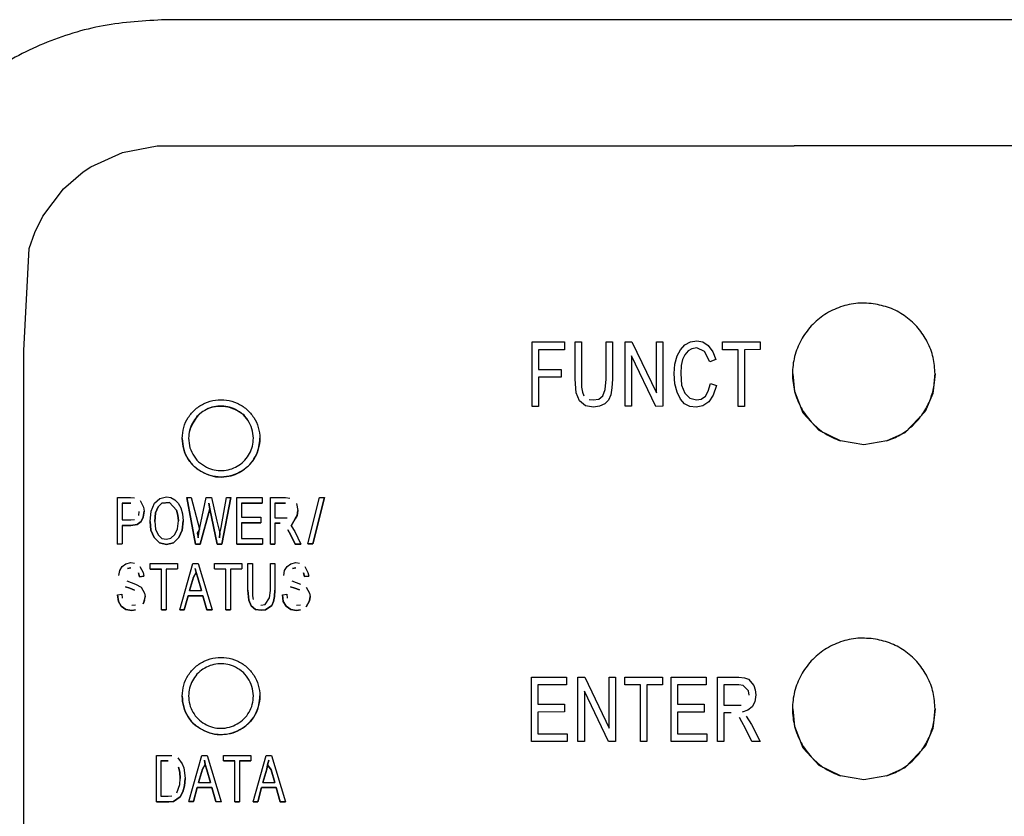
# Model space of a CAD drawing. Header units: millimetres. Extents: x -244 to 510, y -260 to 538.
# Tile 5 of 18: x 17 to 55, y -109 to -78. Entities that reach past the tile are written whole.
import ezdxf

# ---------------------------------------------------------------- set-up
doc = ezdxf.new("R2010")
doc.units = ezdxf.units.MM

msp = doc.modelspace()

# ---------------------------------------------------------------- linework, layer by layer
at = {"color": 7, "linetype": 'Continuous'}
for p, q in [((123.6, -78.419), (23.1, -78.419)), ((20.212, -84.102), (21.437, -83.54)), ((21.437, -83.54), (22.771, -83.292)), ((22.771, -83.292), (23.183, -83.282)), ((23.183, -83.282), (47.36, -83.282)), ((102.9, -83.282), (47.36, -83.282)), ((19.164, -84.946), (19.926, -84.293)), ((19.926, -84.293), (20.212, -84.102)), ((18.368, -85.998), (19.164, -84.946)), ((18.055, -86.626), (18.368, -85.998)), ((17.839, -87.244), (18.055, -86.626)), ((17.634, -91.184), (17.839, -87.244)), ((37.247, -93.343), (37.247, -90.857)), ((37.247, -90.857), (38.497, -90.857)), ((37.492, -91.157), (37.492, -91.918)), ((38.497, -91.157), (37.492, -91.157)), ((38.497, -91.157), (37.492, -91.157)), ((38.497, -90.857), (38.497, -91.157)), ((38.9, -92.298), (38.9, -90.857)), ((38.9, -90.857), (39.144, -90.857)), ((39.144, -90.857), (39.144, -92.599)), ((40.106, -92.298), (40.106, -90.857)), ((40.106, -90.857), (40.351, -90.857)), ((40.351, -90.857), (40.351, -92.292)), ((40.839, -90.857), (41.098, -90.857)), ((40.839, -93.338), (40.839, -90.857)), ((41.098, -90.857), (42.046, -92.82)), ((42.046, -92.82), (42.046, -90.857)), ((42.046, -90.857), (42.29, -90.857)), ((42.29, -90.857), (42.29, -93.338)), ((42.836, -91.395), (42.965, -91.157)), ((42.965, -91.157), (43.138, -90.967)), ((43.138, -90.967), (43.353, -90.857)), ((43.411, -91.121), (43.267, -91.2)), ((43.411, -91.121), (43.267, -91.2)), ((43.353, -90.857), (43.597, -90.809)), ((43.597, -91.089), (43.411, -91.121)), ((43.597, -91.089), (43.411, -91.121)), ((43.597, -90.809), (43.827, -90.857)), ((43.899, -91.231), (43.597, -91.089)), ((43.899, -91.231), (43.597, -91.089)), ((43.827, -90.857), (44.043, -90.999)), ((44.043, -90.999), (44.215, -91.237)), ((44.589, -91.157), (44.589, -90.857)), ((44.589, -90.857), (46.04, -90.857)), ((45.192, -91.157), (44.589, -91.157)), ((45.192, -91.157), (44.589, -91.157)), ((45.192, -93.343), (45.192, -91.157)), ((46.04, -91.152), (45.436, -91.157)), ((46.04, -91.152), (45.436, -91.157)), ((45.436, -91.157), (45.436, -93.343)), ((46.04, -90.857), (46.04, -91.152)), ((17.634, -133.424), (17.634, -91.184)), ((42.017, -93.343), (41.083, -91.395)), ((42.017, -93.343), (41.083, -91.395)), ((41.083, -91.395), (41.083, -93.338)), ((42.75, -91.712), (42.836, -91.395)), ((43.051, -91.538), (42.994, -91.77)), ((43.051, -91.538), (42.994, -91.77)), ((43.138, -91.348), (43.051, -91.538)), ((43.138, -91.348), (43.051, -91.538)), ((43.267, -91.2), (43.138, -91.348)), ((43.267, -91.2), (43.138, -91.348)), ((44.1, -91.617), (43.899, -91.231)), ((44.1, -91.617), (43.899, -91.231)), ((44.33, -91.532), (44.1, -91.617)), ((44.33, -91.532), (44.1, -91.617)), ((44.215, -91.237), (44.33, -91.532)), ((37.492, -91.918), (38.368, -91.918)), ((38.368, -91.918), (38.368, -92.219)), ((42.721, -92.076), (42.75, -91.712)), ((42.994, -91.77), (42.98, -92.076)), ((42.994, -91.77), (42.98, -92.076)), ((38.368, -92.219), (37.492, -92.213)), ((37.492, -92.213), (37.492, -93.343)), ((38.368, -92.219), (37.492, -92.213)), ((38.943, -92.815), (38.9, -92.298)), ((38.943, -92.815), (38.9, -92.298)), ((40.063, -92.694), (40.106, -92.298)), ((40.351, -92.292), (40.322, -92.625)), ((40.351, -92.292), (40.322, -92.625)), ((42.75, -92.472), (42.721, -92.076)), ((42.75, -92.472), (42.721, -92.076)), ((42.98, -92.076), (43.008, -92.519)), ((47.375, -92.763), (47.318, -92.091)), ((52.79, -92.091), (52.711, -92.843)), ((39.144, -92.599), (39.187, -92.789)), ((39.977, -92.931), (40.063, -92.694)), ((40.322, -92.625), (40.279, -92.899)), ((40.322, -92.625), (40.279, -92.899)), ((42.836, -92.799), (42.75, -92.472)), ((42.836, -92.799), (42.75, -92.472)), ((43.008, -92.519), (43.138, -92.836)), ((44.043, -92.757), (44.129, -92.456)), ((44.129, -92.456), (44.359, -92.535)), ((44.359, -92.535), (44.23, -92.91)), ((44.359, -92.535), (44.23, -92.91)), ((39.072, -93.132), (38.943, -92.815)), ((39.072, -93.132), (38.943, -92.815)), ((39.187, -92.789), (39.244, -92.931)), ((39.445, -93.074), (39.604, -93.089)), ((39.604, -93.089), (39.819, -93.058)), ((39.819, -93.058), (39.977, -92.931)), ((40.279, -92.899), (40.193, -93.105)), ((40.279, -92.899), (40.193, -93.105)), ((42.965, -93.068), (42.836, -92.799)), ((42.965, -93.068), (42.836, -92.799)), ((43.123, -93.248), (42.965, -93.068)), ((43.123, -93.248), (42.965, -93.068)), ((43.138, -92.836), (43.324, -93.026)), ((43.324, -93.026), (43.583, -93.089)), ((43.583, -93.089), (43.77, -93.058)), ((43.77, -93.058), (43.928, -92.947)), ((43.928, -92.947), (44.043, -92.757)), ((44.23, -92.91), (44.057, -93.169)), ((44.23, -92.91), (44.057, -93.169)), ((47.707, -93.609), (47.375, -92.763)), ((52.711, -92.843), (52.405, -93.536)), ((37.492, -93.343), (37.247, -93.343)), ((37.492, -93.343), (37.247, -93.343)), ((39.302, -93.322), (39.072, -93.132)), ((39.302, -93.322), (39.072, -93.132)), ((39.618, -93.375), (39.302, -93.322)), ((39.618, -93.375), (39.302, -93.322)), ((39.848, -93.338), (39.618, -93.375)), ((39.848, -93.338), (39.618, -93.375)), ((40.049, -93.243), (39.848, -93.338)), ((40.049, -93.243), (39.848, -93.338)), ((40.193, -93.105), (40.049, -93.243)), ((40.193, -93.105), (40.049, -93.243)), ((41.083, -93.338), (40.839, -93.338)), ((41.083, -93.338), (40.839, -93.338)), ((42.29, -93.338), (42.017, -93.343)), ((42.29, -93.338), (42.017, -93.343)), ((43.324, -93.343), (43.123, -93.248)), ((43.324, -93.343), (43.123, -93.248)), ((43.569, -93.369), (43.324, -93.343)), ((43.569, -93.369), (43.324, -93.343)), ((43.827, -93.327), (43.569, -93.369)), ((43.827, -93.327), (43.569, -93.369)), ((44.057, -93.169), (43.827, -93.327)), ((44.057, -93.169), (43.827, -93.327)), ((45.436, -93.343), (45.192, -93.343)), ((45.436, -93.343), (45.192, -93.343)), ((48.326, -94.278), (47.707, -93.609)), ((52.405, -93.536), (51.622, -94.359)), ((49.147, -94.678), (48.326, -94.278)), ((51.622, -94.359), (50.933, -94.678)), ((50.04, -94.824), (49.147, -94.678)), ((50.933, -94.678), (50.04, -94.824)), ((21.249, -98.655), (21.249, -96.865)), ((21.249, -96.865), (21.746, -96.865)), ((21.746, -96.865), (21.901, -96.876)), ((22.884, -96.899), (23.142, -96.83)), ((23.142, -96.83), (23.308, -96.865)), ((23.308, -96.865), (23.463, -96.944)), ((23.918, -96.859), (24.259, -98.655)), ((24.259, -98.655), (23.918, -96.859)), ((23.918, -96.859), (24.094, -96.865)), ((24.094, -96.865), (24.415, -98.085)), ((24.415, -98.085), (24.673, -96.865)), ((24.673, -96.865), (24.88, -96.865)), ((24.88, -96.865), (25.077, -97.777)), ((25.242, -98.016), (25.449, -96.865)), ((25.625, -96.865), (25.273, -98.655)), ((25.273, -98.655), (25.625, -96.865)), ((25.449, -96.865), (25.625, -96.865)), ((25.852, -96.865), (26.825, -96.865)), ((25.852, -98.655), (25.852, -96.865)), ((26.825, -96.865), (26.825, -97.081)), ((27.145, -98.655), (27.145, -96.865)), ((27.145, -96.865), (27.735, -96.865)), ((27.735, -96.865), (27.89, -96.887)), ((28.595, -98.649), (29.045, -96.865)), ((29.23, -96.865), (28.78, -98.649)), ((28.78, -98.649), (29.23, -96.865)), ((29.045, -96.865), (29.23, -96.865)), ((21.425, -97.076), (21.767, -97.076)), ((21.425, -97.076), (21.425, -97.72)), ((21.767, -97.076), (21.425, -97.076)), ((22.118, -96.979), (22.253, -97.229)), ((22.253, -97.229), (22.273, -97.384)), ((22.542, -97.389), (22.677, -97.081)), ((22.677, -97.081), (22.884, -96.899)), ((22.718, -97.457), (22.811, -97.218)), ((22.811, -97.218), (22.718, -97.457)), ((22.956, -97.081), (22.811, -97.218)), ((22.811, -97.218), (22.956, -97.081)), ((22.956, -97.081), (23.256, -97.053)), ((23.256, -97.053), (22.956, -97.081)), ((23.256, -97.053), (23.525, -97.343)), ((23.525, -97.343), (23.256, -97.053)), ((23.463, -96.944), (23.587, -97.081)), ((23.587, -97.081), (23.691, -97.264)), ((24.808, -97.298), (24.766, -97.081)), ((24.766, -97.081), (24.808, -97.298)), ((26.825, -97.081), (26.028, -97.081)), ((26.028, -97.081), (26.825, -97.081)), ((26.028, -97.081), (26.028, -97.617)), ((27.321, -97.081), (27.735, -97.076)), ((27.735, -97.076), (27.321, -97.081)), ((27.321, -97.081), (27.321, -97.64)), ((28.149, -97.093), (28.211, -97.355)), ((22.067, -97.549), (22.087, -97.4)), ((22.16, -97.783), (22.242, -97.612)), ((22.242, -97.612), (22.16, -97.783)), ((22.242, -97.612), (22.273, -97.384)), ((22.273, -97.384), (22.242, -97.612)), ((22.501, -97.788), (22.542, -97.389)), ((22.718, -97.457), (22.687, -97.788)), ((22.687, -97.788), (22.718, -97.457)), ((23.577, -97.537), (23.525, -97.343)), ((23.525, -97.343), (23.577, -97.537)), ((23.577, -97.537), (23.597, -97.754)), ((23.597, -97.754), (23.577, -97.537)), ((23.691, -97.264), (23.753, -97.492)), ((23.753, -97.492), (23.784, -97.765)), ((24.808, -97.298), (24.435, -98.655)), ((24.435, -98.655), (24.808, -97.298)), ((24.808, -97.298), (25.087, -98.655)), ((25.087, -98.655), (24.808, -97.298)), ((26.028, -97.617), (26.773, -97.617)), ((26.773, -97.617), (26.773, -97.834)), ((28.18, -97.549), (28.107, -97.686)), ((28.107, -97.686), (28.18, -97.549)), ((28.211, -97.355), (28.18, -97.549)), ((28.18, -97.549), (28.211, -97.355)), ((21.425, -97.72), (21.767, -97.72)), ((21.767, -97.936), (21.425, -97.936)), ((21.425, -97.936), (21.425, -98.649)), ((21.425, -97.936), (21.767, -97.936)), ((21.767, -97.72), (21.901, -97.708)), ((22.004, -97.897), (21.767, -97.936)), ((21.767, -97.936), (22.004, -97.897)), ((22.004, -97.897), (22.16, -97.783)), ((22.16, -97.783), (22.004, -97.897)), ((22.532, -98.119), (22.501, -97.788)), ((22.501, -97.788), (22.532, -98.119)), ((22.687, -97.788), (22.718, -98.085)), ((23.556, -98.073), (23.597, -97.754)), ((23.784, -97.765), (23.742, -98.119)), ((23.742, -98.119), (23.784, -97.765)), ((25.077, -97.777), (25.201, -98.233)), ((26.028, -97.834), (26.028, -98.438)), ((26.028, -97.834), (26.773, -97.834)), ((26.773, -97.834), (26.028, -97.834)), ((27.321, -97.64), (27.797, -97.64)), ((27.321, -97.851), (27.518, -97.851)), ((27.518, -97.851), (27.321, -97.851)), ((27.321, -97.851), (27.321, -98.655)), ((28.107, -97.686), (27.942, -97.948)), ((27.942, -97.948), (28.107, -97.686)), ((27.942, -97.948), (28.087, -98.176)), ((22.532, -98.119), (22.656, -98.399)), ((22.656, -98.399), (22.532, -98.119)), ((22.718, -98.085), (22.811, -98.301)), ((22.811, -98.301), (22.956, -98.438)), ((23.308, -98.427), (23.463, -98.29)), ((23.463, -98.29), (23.556, -98.073)), ((23.742, -98.119), (23.618, -98.399)), ((23.618, -98.399), (23.742, -98.119)), ((24.415, -98.085), (24.322, -98.233)), ((24.322, -98.233), (24.353, -98.415)), ((24.353, -98.415), (24.415, -98.085)), ((25.18, -98.415), (25.201, -98.233)), ((25.201, -98.233), (25.18, -98.415)), ((25.201, -98.233), (25.242, -98.016)), ((27.921, -98.29), (27.818, -98.107)), ((27.818, -98.107), (27.921, -98.29)), ((28.097, -98.655), (27.921, -98.29)), ((27.921, -98.29), (28.097, -98.655)), ((28.087, -98.176), (28.325, -98.655)), ((21.249, -98.655), (21.425, -98.649)), ((21.425, -98.649), (21.249, -98.655)), ((22.656, -98.399), (22.863, -98.604)), ((22.863, -98.604), (22.656, -98.399)), ((22.863, -98.604), (23.142, -98.672)), ((23.142, -98.672), (22.863, -98.604)), ((22.956, -98.438), (23.132, -98.472)), ((23.132, -98.472), (23.308, -98.427)), ((23.401, -98.609), (23.142, -98.672)), ((23.142, -98.672), (23.401, -98.609)), ((23.401, -98.609), (23.618, -98.399)), ((23.618, -98.399), (23.401, -98.609)), ((24.435, -98.655), (24.259, -98.655)), ((24.259, -98.655), (24.435, -98.655)), ((25.273, -98.655), (25.087, -98.655)), ((25.087, -98.655), (25.273, -98.655)), ((26.845, -98.655), (25.852, -98.655)), ((25.852, -98.655), (26.845, -98.655)), ((26.028, -98.438), (26.845, -98.438)), ((26.845, -98.438), (26.845, -98.655)), ((27.321, -98.655), (27.145, -98.655)), ((27.145, -98.655), (27.321, -98.655)), ((28.325, -98.655), (28.097, -98.655)), ((28.097, -98.655), (28.325, -98.655)), ((28.595, -98.649), (28.78, -98.649)), ((28.78, -98.649), (28.595, -98.649)), ((21.332, -99.679), (21.425, -99.519)), ((21.425, -99.519), (21.57, -99.416)), ((21.57, -99.416), (21.767, -99.371)), ((21.767, -99.371), (21.901, -99.394)), ((22.108, -99.519), (22.232, -99.747)), ((22.511, -99.622), (22.511, -99.405)), ((22.511, -99.405), (23.556, -99.405)), ((23.556, -99.405), (23.556, -99.616)), ((23.649, -101.195), (24.156, -99.405)), ((24.156, -99.405), (24.353, -99.405)), ((24.353, -99.405), (24.901, -101.19)), ((24.994, -99.616), (24.994, -99.405)), ((24.994, -99.405), (26.039, -99.405)), ((26.039, -99.405), (26.039, -99.616)), ((26.277, -99.405), (26.452, -99.405)), ((26.277, -100.437), (26.277, -99.405)), ((26.452, -99.405), (26.452, -100.659)), ((27.145, -100.443), (27.145, -99.405)), ((27.145, -99.405), (27.321, -99.405)), ((27.321, -99.405), (27.321, -100.437)), ((27.694, -99.679), (27.787, -99.519)), ((27.787, -99.519), (27.932, -99.416)), ((27.932, -99.416), (28.128, -99.371)), ((28.128, -99.371), (28.263, -99.394)), ((28.469, -99.519), (28.594, -99.747)), ((21.301, -99.872), (21.332, -99.679)), ((21.767, -99.576), (21.632, -99.599)), ((21.632, -99.599), (21.767, -99.576)), ((22.098, -99.918), (22.056, -99.77)), ((22.056, -99.77), (22.098, -99.918)), ((22.263, -99.895), (22.098, -99.918)), ((22.098, -99.918), (22.263, -99.895)), ((22.232, -99.747), (22.263, -99.895)), ((22.946, -99.622), (22.511, -99.622)), ((22.511, -99.622), (22.946, -99.622)), ((22.946, -101.195), (22.946, -99.622)), ((23.122, -99.622), (23.556, -99.616)), ((23.556, -99.616), (23.122, -99.622)), ((23.122, -99.622), (23.122, -101.195)), ((24.177, -99.936), (24.28, -99.758)), ((24.28, -99.758), (24.177, -99.936)), ((24.28, -99.758), (24.249, -99.599)), ((24.249, -99.599), (24.28, -99.758)), ((24.249, -99.599), (24.28, -99.758)), ((24.28, -99.758), (24.249, -99.599)), ((24.28, -99.758), (24.342, -99.964)), ((24.342, -99.964), (24.28, -99.758)), ((24.994, -99.616), (25.428, -99.622)), ((25.428, -99.622), (24.994, -99.616)), ((25.428, -101.195), (25.428, -99.622)), ((25.604, -99.622), (26.039, -99.616)), ((26.039, -99.616), (25.604, -99.622)), ((25.604, -99.622), (25.604, -101.195)), ((27.663, -99.872), (27.694, -99.679)), ((28.128, -99.576), (27.994, -99.599)), ((27.994, -99.599), (28.128, -99.576)), ((28.418, -99.765), (28.459, -99.913)), ((28.459, -99.913), (28.418, -99.765)), ((28.459, -99.913), (28.625, -99.89)), ((28.625, -99.89), (28.459, -99.913)), ((28.594, -99.747), (28.625, -99.89)), ((21.611, -100.078), (21.777, -100.135)), ((21.777, -100.135), (21.942, -100.203)), ((21.942, -100.203), (22.16, -100.317)), ((24.022, -100.449), (24.177, -99.936)), ((24.177, -99.936), (24.022, -100.449)), ((24.487, -100.454), (24.342, -99.964)), ((24.342, -99.964), (24.487, -100.454)), ((27.973, -100.078), (28.138, -100.135)), ((28.138, -100.135), (28.304, -100.203)), ((21.249, -100.614), (21.415, -100.591)), ((21.28, -100.876), (21.249, -100.614)), ((21.249, -100.614), (21.28, -100.876)), ((21.415, -100.591), (21.425, -100.739)), ((21.56, -100.301), (21.725, -100.363)), ((21.725, -100.363), (21.56, -100.301)), ((21.901, -100.431), (21.725, -100.363)), ((21.725, -100.363), (21.901, -100.431)), ((22.16, -100.317), (22.294, -100.545)), ((22.294, -100.545), (22.315, -100.677)), ((23.97, -100.648), (23.825, -101.195)), ((23.825, -101.195), (23.97, -100.648)), ((24.539, -100.648), (23.97, -100.648)), ((23.97, -100.648), (24.539, -100.648)), ((24.022, -100.449), (24.487, -100.454)), ((24.694, -101.19), (24.539, -100.648)), ((24.539, -100.648), (24.694, -101.19)), ((26.277, -100.437), (26.308, -100.819)), ((26.308, -100.819), (26.277, -100.437)), ((26.452, -100.659), (26.483, -100.796)), ((27.114, -100.728), (27.145, -100.443)), ((27.301, -100.682), (27.321, -100.437)), ((27.321, -100.437), (27.301, -100.682)), ((27.611, -100.614), (27.776, -100.591)), ((27.642, -100.876), (27.611, -100.614)), ((27.611, -100.614), (27.642, -100.876)), ((27.776, -100.591), (27.787, -100.739)), ((28.087, -100.363), (27.921, -100.306)), ((27.921, -100.306), (28.087, -100.363)), ((28.087, -100.363), (28.263, -100.426)), ((28.263, -100.426), (28.087, -100.363)), ((28.521, -100.317), (28.656, -100.545)), ((28.656, -100.545), (28.676, -100.682)), ((21.28, -100.876), (21.394, -101.058)), ((21.394, -101.058), (21.28, -100.876)), ((21.798, -101.013), (21.942, -101.001)), ((22.315, -100.677), (22.242, -100.967)), ((22.294, -100.836), (22.242, -100.967)), ((22.242, -100.967), (22.294, -100.836)), ((22.294, -100.836), (22.315, -100.677)), ((26.401, -101.042), (26.308, -100.819)), ((26.308, -100.819), (26.401, -101.042)), ((26.401, -101.042), (26.566, -101.178)), ((26.566, -101.178), (26.401, -101.042)), ((26.783, -101.013), (26.939, -100.99)), ((26.939, -100.99), (27.114, -100.728)), ((27.207, -101.024), (26.959, -101.195)), ((26.959, -101.195), (27.207, -101.024)), ((27.27, -100.876), (27.207, -101.024)), ((27.207, -101.024), (27.27, -100.876)), ((27.301, -100.682), (27.27, -100.876)), ((27.27, -100.876), (27.301, -100.682)), ((27.642, -100.876), (27.756, -101.058)), ((27.756, -101.058), (27.642, -100.876)), ((28.159, -101.013), (28.304, -101.001)), ((28.656, -100.842), (28.521, -101.081)), ((28.521, -101.081), (28.656, -100.842)), ((28.676, -100.682), (28.656, -100.842)), ((28.656, -100.842), (28.676, -100.682)), ((21.57, -101.184), (21.394, -101.058)), ((21.394, -101.058), (21.57, -101.184)), ((21.57, -101.184), (21.798, -101.218)), ((21.798, -101.218), (21.57, -101.184)), ((21.942, -101.195), (21.798, -101.218)), ((21.798, -101.218), (21.942, -101.195)), ((23.122, -101.195), (22.946, -101.195)), ((22.946, -101.195), (23.122, -101.195)), ((23.825, -101.195), (23.649, -101.195)), ((23.649, -101.195), (23.825, -101.195)), ((24.694, -101.19), (24.901, -101.19)), ((24.901, -101.19), (24.694, -101.19)), ((25.604, -101.195), (25.428, -101.195)), ((25.428, -101.195), (25.604, -101.195)), ((26.566, -101.178), (26.794, -101.213)), ((26.794, -101.213), (26.566, -101.178)), ((26.959, -101.195), (26.794, -101.213)), ((26.794, -101.213), (26.959, -101.195)), ((27.932, -101.184), (27.756, -101.058)), ((27.756, -101.058), (27.932, -101.184)), ((27.932, -101.184), (28.159, -101.218)), ((28.159, -101.218), (27.932, -101.184)), ((28.304, -101.195), (28.159, -101.218)), ((28.159, -101.218), (28.304, -101.195)), ((37.219, -106.279), (37.219, -103.793)), ((37.219, -103.793), (38.569, -103.793)), ((38.569, -104.088), (37.463, -104.094)), ((38.569, -104.088), (37.463, -104.094)), ((38.569, -103.793), (38.569, -104.088)), ((39.014, -103.793), (39.273, -103.793)), ((39.014, -106.279), (39.014, -103.793)), ((39.273, -103.793), (40.221, -105.756)), ((40.221, -103.793), (40.466, -103.793)), ((40.221, -105.756), (40.221, -103.793)), ((40.466, -103.793), (40.466, -106.279)), ((40.825, -103.793), (42.276, -103.793)), ((40.825, -104.094), (40.825, -103.793)), ((42.276, -104.088), (41.672, -104.088)), ((41.672, -104.088), (41.672, -106.279)), ((42.276, -104.088), (41.672, -104.088)), ((42.276, -103.793), (42.276, -104.088)), ((42.606, -106.279), (42.606, -103.793)), ((42.606, -103.793), (43.957, -103.793)), ((43.957, -103.793), (43.957, -104.094)), ((44.402, -106.279), (44.402, -103.793)), ((44.402, -103.793), (45.221, -103.793)), ((45.221, -103.793), (45.436, -103.824)), ((45.436, -103.824), (45.594, -103.872)), ((45.594, -103.872), (45.796, -104.109)), ((37.463, -104.094), (37.463, -104.838)), ((39.259, -104.331), (39.259, -106.279)), ((40.193, -106.279), (39.259, -104.331)), ((40.193, -106.279), (39.259, -104.331)), ((41.428, -104.094), (40.825, -104.094)), ((41.428, -104.094), (40.825, -104.094)), ((41.428, -106.279), (41.428, -104.094)), ((42.85, -104.094), (42.85, -104.838)), ((43.957, -104.094), (42.85, -104.094)), ((43.957, -104.094), (42.85, -104.094)), ((45.221, -104.094), (44.646, -104.094)), ((45.221, -104.094), (44.646, -104.094)), ((44.646, -104.094), (44.646, -104.87)), ((45.393, -104.12), (45.221, -104.094)), ((45.393, -104.12), (45.221, -104.094)), ((45.594, -104.326), (45.393, -104.12)), ((45.594, -104.326), (45.393, -104.12)), ((45.623, -104.49), (45.594, -104.326)), ((45.623, -104.49), (45.594, -104.326)), ((45.796, -104.109), (45.853, -104.284)), ((45.853, -104.284), (45.882, -104.474)), ((37.463, -104.838), (38.497, -104.838)), ((38.497, -104.838), (38.497, -105.134)), ((42.85, -104.838), (43.885, -104.838)), ((43.885, -104.838), (43.885, -105.139)), ((45.839, -104.743), (45.738, -104.933)), ((45.839, -104.743), (45.738, -104.933)), ((45.882, -104.474), (45.839, -104.743)), ((45.882, -104.474), (45.839, -104.743)), ((38.497, -105.134), (37.463, -105.139)), ((38.497, -105.134), (37.463, -105.139)), ((37.463, -105.139), (37.463, -105.978)), ((43.885, -105.139), (42.85, -105.139)), ((43.885, -105.139), (42.85, -105.139)), ((42.85, -105.139), (42.85, -105.978)), ((44.646, -104.87), (45.307, -104.87)), ((44.919, -105.165), (44.646, -105.165)), ((44.646, -105.165), (44.646, -106.279)), ((44.919, -105.165), (44.646, -105.165)), ((45.566, -105.07), (45.35, -105.149)), ((45.566, -105.07), (45.35, -105.149)), ((45.738, -104.933), (45.566, -105.07)), ((45.738, -104.933), (45.566, -105.07)), ((47.375, -105.692), (47.318, -105.02)), ((52.79, -105.02), (52.711, -105.772)), ((45.336, -105.514), (45.25, -105.355)), ((45.336, -105.514), (45.25, -105.355)), ((45.479, -105.772), (45.336, -105.514)), ((45.479, -105.772), (45.336, -105.514)), ((45.508, -105.297), (45.709, -105.614)), ((37.463, -105.978), (38.598, -105.978)), ((38.598, -105.978), (38.598, -106.274)), ((42.85, -105.978), (43.985, -105.978)), ((43.985, -105.978), (43.985, -106.274)), ((45.724, -106.279), (45.479, -105.772)), ((45.724, -106.279), (45.479, -105.772)), ((45.709, -105.614), (46.04, -106.279)), ((47.707, -106.538), (47.375, -105.692)), ((52.711, -105.772), (52.405, -106.465)), ((38.598, -106.274), (37.219, -106.279)), ((38.598, -106.274), (37.219, -106.279)), ((39.259, -106.279), (39.014, -106.279)), ((39.259, -106.279), (39.014, -106.279)), ((40.466, -106.279), (40.193, -106.279)), ((40.466, -106.279), (40.193, -106.279)), ((41.672, -106.279), (41.428, -106.279)), ((41.672, -106.279), (41.428, -106.279)), ((43.985, -106.274), (42.606, -106.279)), ((43.985, -106.274), (42.606, -106.279)), ((44.646, -106.279), (44.402, -106.279)), ((44.646, -106.279), (44.402, -106.279)), ((46.04, -106.279), (45.724, -106.279)), ((46.04, -106.279), (45.724, -106.279)), ((48.326, -107.206), (47.707, -106.538)), ((52.405, -106.465), (51.622, -107.288)), ((22.747, -108.6), (22.747, -106.81)), ((22.747, -106.81), (23.202, -106.81)), ((22.923, -107.026), (22.923, -108.383)), ((23.202, -107.026), (22.923, -107.026)), ((22.923, -107.026), (23.202, -107.026)), ((23.202, -106.81), (23.347, -106.821)), ((23.574, -106.912), (23.74, -107.14)), ((23.998, -108.595), (24.505, -106.81)), ((24.505, -106.81), (24.702, -106.81)), ((24.629, -107.158), (24.598, -106.998)), ((24.598, -106.998), (24.629, -107.158)), ((24.629, -107.158), (24.598, -106.998)), ((24.598, -106.998), (24.629, -107.158)), ((24.702, -106.81), (25.25, -108.6)), ((25.343, -107.026), (25.343, -106.81)), ((25.343, -106.81), (26.388, -106.81)), ((25.778, -107.026), (25.343, -107.026)), ((25.343, -107.026), (25.778, -107.026)), ((25.778, -108.6), (25.778, -107.026)), ((25.953, -107.026), (25.953, -108.6)), ((26.388, -107.026), (25.953, -107.026)), ((25.953, -107.026), (26.388, -107.026)), ((26.388, -106.81), (26.388, -107.026)), ((26.481, -108.6), (26.988, -106.81)), ((26.988, -106.81), (27.184, -106.81)), ((27.081, -106.998), (27.04, -107.175)), ((27.081, -106.998), (27.04, -107.175)), ((27.04, -107.175), (27.081, -106.998)), ((27.04, -107.175), (27.081, -106.998)), ((27.184, -106.81), (27.733, -108.6)), ((23.595, -107.272), (23.647, -107.454)), ((23.647, -107.454), (23.595, -107.272)), ((23.667, -107.699), (23.647, -107.454)), ((23.647, -107.454), (23.667, -107.699)), ((23.74, -107.14), (23.802, -107.289)), ((23.802, -107.289), (23.833, -107.483)), ((23.833, -107.483), (23.854, -107.699)), ((24.526, -107.346), (24.371, -107.859)), ((24.371, -107.859), (24.526, -107.346)), ((24.629, -107.158), (24.526, -107.346)), ((24.526, -107.346), (24.629, -107.158)), ((24.629, -107.158), (24.692, -107.363)), ((24.692, -107.363), (24.629, -107.158)), ((24.692, -107.363), (24.836, -107.854)), ((24.836, -107.854), (24.692, -107.363)), ((27.009, -107.346), (26.853, -107.859)), ((26.853, -107.859), (27.009, -107.346)), ((27.04, -107.175), (27.009, -107.346)), ((27.009, -107.346), (27.04, -107.175)), ((27.174, -107.369), (27.04, -107.175)), ((27.04, -107.175), (27.174, -107.369)), ((27.319, -107.859), (27.174, -107.369)), ((27.174, -107.369), (27.319, -107.859)), ((49.147, -107.606), (48.326, -107.206)), ((51.622, -107.288), (50.933, -107.606)), ((23.647, -107.939), (23.667, -107.699)), ((23.833, -107.984), (23.854, -107.699)), ((23.854, -107.699), (23.833, -107.984)), ((24.371, -107.859), (24.836, -107.854)), ((26.853, -107.859), (27.319, -107.859)), ((50.04, -107.753), (49.147, -107.606)), ((50.933, -107.606), (50.04, -107.753)), ((23.533, -108.258), (23.647, -107.939)), ((23.771, -108.224), (23.667, -108.406)), ((23.667, -108.406), (23.771, -108.224)), ((23.833, -107.984), (23.771, -108.224)), ((23.771, -108.224), (23.833, -107.984)), ((24.319, -108.053), (24.174, -108.595)), ((24.174, -108.595), (24.319, -108.053)), ((24.888, -108.053), (24.319, -108.053)), ((24.319, -108.053), (24.888, -108.053)), ((25.043, -108.595), (24.888, -108.053)), ((24.888, -108.053), (25.043, -108.595)), ((26.802, -108.047), (26.657, -108.6)), ((26.657, -108.6), (26.802, -108.047)), ((26.802, -108.047), (27.371, -108.047)), ((27.371, -108.047), (26.802, -108.047)), ((27.371, -108.047), (27.526, -108.6)), ((27.526, -108.6), (27.371, -108.047)), ((23.223, -108.6), (22.747, -108.6)), ((22.747, -108.6), (23.223, -108.6)), ((22.923, -108.383), (23.202, -108.383)), ((23.202, -108.383), (23.347, -108.372)), ((23.409, -108.589), (23.223, -108.6)), ((23.223, -108.6), (23.409, -108.589)), ((23.667, -108.406), (23.409, -108.589)), ((23.409, -108.589), (23.667, -108.406)), ((23.998, -108.595), (24.174, -108.595)), ((24.174, -108.595), (23.998, -108.595)), ((25.043, -108.595), (25.25, -108.6)), ((25.25, -108.6), (25.043, -108.595)), ((25.953, -108.6), (25.778, -108.6)), ((25.778, -108.6), (25.953, -108.6)), ((26.657, -108.6), (26.481, -108.6)), ((26.481, -108.6), (26.657, -108.6)), ((27.733, -108.6), (27.526, -108.6)), ((27.526, -108.6), (27.733, -108.6))]:
    msp.add_line(p, q, dxfattribs=at)
for points in [[(23.1, -78.419), (20.7, -78.654), (18.393, -79.35), (16.266, -80.481), (14.403, -82.002), (12.873, -83.856), (11.736, -85.971), (11.036, -88.265), (10.8, -90.652)], [(50.492, -89.393), (49.813, -89.365), (49.147, -89.504), (48.536, -89.801), (48.017, -90.239), (47.621, -90.789), (47.374, -91.419), (47.29, -92.091), (47.374, -92.762), (47.621, -93.393), (48.017, -93.943), (48.536, -94.38), (49.147, -94.678)], [(52.79, -92.091), (52.715, -91.456), (52.493, -90.856), (52.138, -90.323), (51.668, -89.887), (51.11, -89.571), (50.492, -89.393)], [(50.933, -94.678), (51.447, -94.44), (51.902, -94.103), (52.278, -93.68), (52.558, -93.189), (52.731, -92.652), (52.79, -92.091)], [(23.74, -94.577), (23.801, -94.997), (23.978, -95.384), (24.257, -95.705), (24.617, -95.934), (25.026, -96.054), (25.453, -96.054), (25.863, -95.934), (26.222, -95.705), (26.502, -95.384), (26.679, -94.997), (26.74, -94.577), (26.679, -94.157), (26.502, -93.771), (26.222, -93.45), (25.863, -93.22), (25.453, -93.101), (25.026, -93.101), (24.617, -93.22), (24.257, -93.45), (23.978, -93.771), (23.801, -94.157), (23.74, -94.577)], [(25.718, -93.423), (25.423, -93.342), (25.117, -93.335), (24.819, -93.401), (24.545, -93.538), (24.314, -93.737), (24.137, -93.986), (24.027, -94.27), (23.99, -94.572)], [(26.49, -94.572), (26.436, -94.211), (26.279, -93.881), (26.132, -93.687), (25.93, -93.55), (25.611, -93.401), (25.22, -93.35), (24.832, -93.403), (24.545, -93.538), (24.375, -93.67), (24.207, -93.909), (24.036, -94.26), (23.99, -94.572)], [(26.49, -94.572), (26.436, -94.211), (26.279, -93.881), (26.033, -93.611), (25.718, -93.423)], [(23.74, -94.577), (23.801, -94.997), (23.978, -95.384), (24.264, -95.707), (24.666, -95.95)], [(23.99, -94.572), (24.044, -94.937), (24.2, -95.268), (24.447, -95.538), (24.761, -95.726)], [(24.666, -95.95), (25.032, -96.056), (25.453, -96.054), (25.793, -95.969), (26.073, -95.812), (26.348, -95.585), (26.559, -95.288), (26.702, -94.901), (26.74, -94.572)], [(24.761, -95.726), (25.056, -95.807), (25.362, -95.814), (25.661, -95.748), (25.934, -95.611), (26.166, -95.412), (26.342, -95.163), (26.452, -94.879), (26.49, -94.572)], [(50.492, -102.322), (49.813, -102.294), (49.147, -102.433), (48.536, -102.73), (48.017, -103.167), (47.621, -103.718), (47.374, -104.348), (47.29, -105.02), (47.374, -105.691), (47.621, -106.321), (48.017, -106.872), (48.536, -107.309), (49.147, -107.606)], [(52.79, -105.02), (52.715, -104.385), (52.493, -103.785), (52.138, -103.252), (51.668, -102.816), (51.11, -102.5), (50.492, -102.322)], [(23.74, -104.522), (23.801, -104.943), (23.978, -105.329), (24.257, -105.65), (24.617, -105.879), (25.026, -105.999), (25.453, -105.999), (25.863, -105.879), (26.222, -105.65), (26.502, -105.329), (26.679, -104.943), (26.74, -104.522), (26.679, -104.102), (26.502, -103.716), (26.222, -103.395), (25.863, -103.165), (25.453, -103.046), (25.026, -103.046), (24.617, -103.165), (24.257, -103.395), (23.978, -103.716), (23.801, -104.102), (23.74, -104.522)], [(25.718, -103.369), (25.423, -103.287), (25.117, -103.28), (24.819, -103.347), (24.545, -103.484), (24.314, -103.682), (24.137, -103.931), (24.027, -104.215), (23.99, -104.517)], [(25.718, -103.369), (25.423, -103.287), (25.117, -103.28), (24.819, -103.347), (24.545, -103.484), (24.314, -103.682), (24.137, -103.931), (24.027, -104.215), (23.99, -104.517)], [(26.49, -104.517), (26.436, -104.156), (26.279, -103.827), (26.033, -103.556), (25.718, -103.369)], [(26.49, -104.517), (26.436, -104.156), (26.279, -103.827), (26.033, -103.556), (25.718, -103.369)], [(23.74, -104.522), (23.801, -104.943), (23.978, -105.329), (24.15, -105.563), (24.426, -105.755), (24.801, -105.947), (25.191, -106.004), (25.611, -105.965), (25.978, -105.818), (26.313, -105.561), (26.555, -105.249), (26.698, -104.86), (26.74, -104.517)], [(23.99, -104.517), (24.032, -104.843), (24.157, -105.144), (24.356, -105.401), (24.615, -105.599), (24.916, -105.723), (25.24, -105.766), (25.563, -105.723), (25.865, -105.599), (26.124, -105.401), (26.322, -105.144), (26.447, -104.843), (26.49, -104.517)], [(50.933, -107.606), (51.447, -107.369), (51.902, -107.032), (52.278, -106.609), (52.558, -106.118), (52.731, -105.581), (52.79, -105.02)]]:
    msp.add_spline(points, degree=3, dxfattribs=at)

doc.saveas('drawing.dxf')
